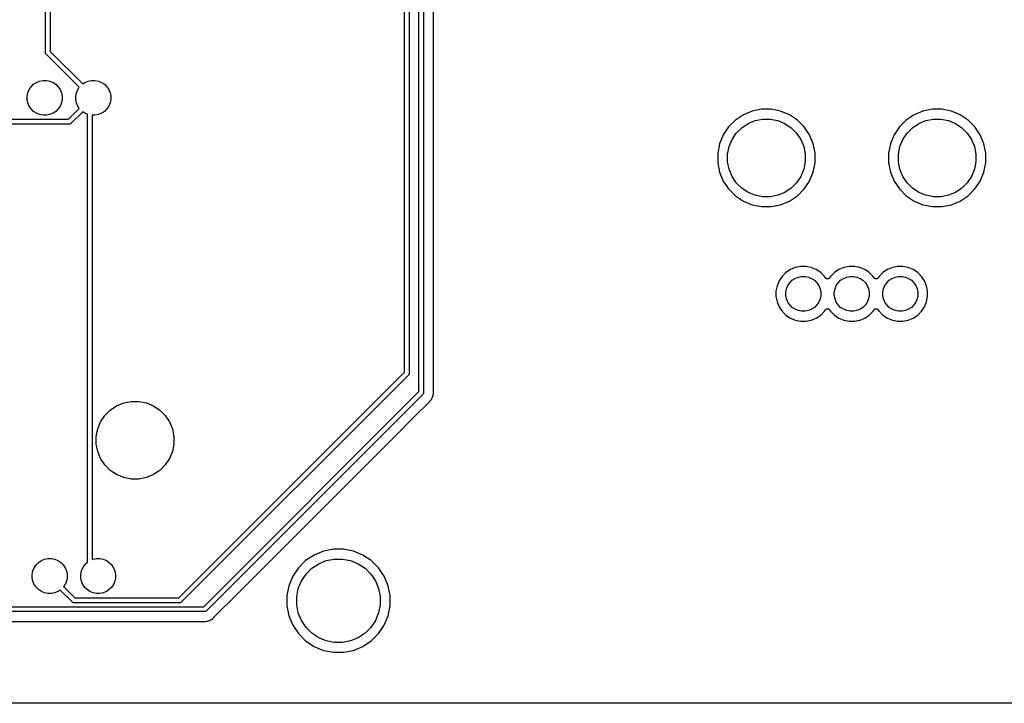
# Model space of a CAD drawing. Extents: x 3.04 to 9.02, y -6.31 to -2.47.
# Tile 9 of 33: x 5.27 to 7.27, y -6.31 to -4.92. Entities that reach past the tile are written whole.
import ezdxf

# ---------------------------------------------------------------- set-up
doc = ezdxf.new("R2010")
doc.units = 0
doc.header["$MEASUREMENT"] = 0
doc.layers.add('BLACK', color=7, linetype='CONTINUOUS')

msp = doc.modelspace()

# ---------------------------------------------------------------- linework, layer by layer
at = {"layer": 'BLACK', "linetype": 'CONTINUOUS'}
for p, q in [((5.32559, -4.98775), (5.32559, -4.16347)), ((5.33543, -4.16527), (5.33543, -4.98595)), ((6.0537, -5.63658), (6.0537, -4.65162)), ((6.06354, -4.65342), (6.06354, -5.63838)), ((6.08291, -5.6758), (6.08291, -4.65741)), ((6.09276, -4.6592), (6.09276, -5.67759)), ((6.11276, -5.67636), (6.11276, -4.66956)), ((5.32557, -4.98799), (5.32559, -4.98775)), ((5.32559, -4.98823), (5.32557, -4.98799)), ((5.32566, -4.98896), (5.32559, -4.98823)), ((5.32559, -4.98823), (5.32559, -4.98823)), ((5.32594, -4.98988), (5.32566, -4.98896)), ((5.3264, -4.99074), (5.32594, -4.98988)), ((5.32702, -4.99149), (5.3264, -4.99074)), ((5.3272, -4.99164), (5.32702, -4.99149)), ((5.39419, -5.05863), (5.3272, -4.99164)), ((5.33543, -4.98595), (5.40115, -5.05167)), ((5.29657, -5.05741), (5.30151, -5.05248)), ((5.30151, -5.05248), (5.30731, -5.0486)), ((5.30731, -5.0486), (5.31376, -5.04593)), ((5.31376, -5.04593), (5.3206, -5.04457)), ((5.3206, -5.04457), (5.32758, -5.04457)), ((5.32758, -5.04457), (5.33443, -5.04593)), ((5.33443, -5.04593), (5.34088, -5.0486)), ((5.34088, -5.0486), (5.34668, -5.05248)), ((5.34668, -5.05248), (5.35162, -5.05741)), ((5.40115, -5.05167), (5.40574, -5.0486)), ((5.40574, -5.0486), (5.41218, -5.04593)), ((5.41218, -5.04593), (5.41903, -5.04457)), ((5.41903, -5.04457), (5.42601, -5.04457)), ((5.42601, -5.04457), (5.43286, -5.04593)), ((5.43286, -5.04593), (5.4393, -5.0486)), ((5.4393, -5.0486), (5.44511, -5.05248)), ((5.44511, -5.05248), (5.45004, -5.05741)), ((5.28866, -5.07651), (5.29002, -5.06966)), ((5.29002, -5.06966), (5.29269, -5.06322)), ((5.29269, -5.06322), (5.29657, -5.05741)), ((5.35162, -5.05741), (5.35549, -5.06322)), ((5.35549, -5.06322), (5.35817, -5.06966)), ((5.35817, -5.06966), (5.35953, -5.07651)), ((5.38709, -5.07651), (5.38845, -5.06966)), ((5.38845, -5.06966), (5.39112, -5.06322)), ((5.39112, -5.06322), (5.39419, -5.05863)), ((5.45004, -5.05741), (5.45392, -5.06322)), ((5.45392, -5.06322), (5.45659, -5.06966)), ((5.45659, -5.06966), (5.45795, -5.07651)), ((5.28866, -5.08349), (5.28866, -5.07651)), ((5.29002, -5.09034), (5.28866, -5.08349)), ((5.29269, -5.09678), (5.29002, -5.09034)), ((5.35817, -5.09034), (5.35549, -5.09678)), ((5.35953, -5.08349), (5.35817, -5.09034)), ((5.35953, -5.07651), (5.35953, -5.08349)), ((5.38709, -5.08349), (5.38709, -5.07651)), ((5.38845, -5.09034), (5.38709, -5.08349)), ((5.39112, -5.09678), (5.38845, -5.09034)), ((5.45659, -5.09034), (5.45392, -5.09678)), ((5.45795, -5.08349), (5.45659, -5.09034)), ((5.45795, -5.07651), (5.45795, -5.08349)), ((5.29657, -5.10259), (5.29269, -5.09678)), ((5.30151, -5.10752), (5.29657, -5.10259)), ((5.30731, -5.1114), (5.30151, -5.10752)), ((5.31376, -5.11407), (5.30731, -5.1114)), ((5.3206, -5.11543), (5.31376, -5.11407)), ((5.33443, -5.11407), (5.32758, -5.11543)), ((5.34088, -5.1114), (5.33443, -5.11407)), ((5.34668, -5.10752), (5.34088, -5.1114)), ((5.35162, -5.10259), (5.34668, -5.10752)), ((5.35549, -5.09678), (5.35162, -5.10259)), ((5.37225, -5.12331), (5.39419, -5.10137)), ((5.40115, -5.10833), (5.37794, -5.13154)), ((5.39419, -5.10137), (5.39112, -5.09678)), ((5.40574, -5.1114), (5.40115, -5.10833)), ((5.41055, -5.11339), (5.40574, -5.1114)), ((5.41055, -6.02206), (5.41055, -5.11339)), ((5.43286, -5.11407), (5.42601, -5.11543)), ((5.4393, -5.1114), (5.43286, -5.11407)), ((5.44511, -5.10752), (5.4393, -5.1114)), ((5.45004, -5.10259), (5.44511, -5.10752)), ((5.45392, -5.09678), (5.45004, -5.10259)), ((6.75955, -5.10694), (6.74158, -5.11439)), ((6.77862, -5.10315), (6.75955, -5.10694)), ((6.79807, -5.10315), (6.77862, -5.10315)), ((6.81715, -5.10694), (6.79807, -5.10315)), ((6.83512, -5.11439), (6.81715, -5.10694)), ((7.106, -5.10694), (7.08803, -5.11439)), ((7.12508, -5.10315), (7.106, -5.10694)), ((7.14453, -5.10315), (7.12508, -5.10315)), ((7.1636, -5.10694), (7.14453, -5.10315)), ((7.18157, -5.11439), (7.1636, -5.10694)), ((5.37405, -5.13315), (4.49689, -5.13315)), ((4.49869, -5.12331), (5.37225, -5.12331)), ((5.32758, -5.11543), (5.3206, -5.11543)), ((5.37429, -5.13317), (5.37405, -5.13315)), ((5.37453, -5.13315), (5.37429, -5.13317)), ((5.37526, -5.13308), (5.37453, -5.13315)), ((5.37453, -5.13315), (5.37453, -5.13315)), ((5.37618, -5.1328), (5.37526, -5.13308)), ((5.37704, -5.13234), (5.37618, -5.1328)), ((5.37779, -5.13173), (5.37704, -5.13234)), ((5.37794, -5.13154), (5.37779, -5.13173)), ((5.42601, -5.11543), (5.42039, -5.11543)), ((5.42039, -5.11543), (5.42039, -6.01667)), ((6.7254, -5.12519), (6.71165, -5.13895)), ((6.74158, -5.11439), (6.7254, -5.12519)), ((6.73815, -5.14073), (6.75105, -5.13211)), ((6.75105, -5.13211), (6.76538, -5.12618)), ((6.76538, -5.12618), (6.78059, -5.12315)), ((6.78059, -5.12315), (6.7961, -5.12315)), ((6.7961, -5.12315), (6.81131, -5.12618)), ((6.81131, -5.12618), (6.82564, -5.13211)), ((6.82564, -5.13211), (6.83854, -5.14073)), ((6.85129, -5.12519), (6.83512, -5.11439)), ((6.86504, -5.13895), (6.85129, -5.12519)), ((7.07186, -5.12519), (7.05811, -5.13895)), ((7.08803, -5.11439), (7.07186, -5.12519)), ((7.08461, -5.14073), (7.09751, -5.13211)), ((7.09751, -5.13211), (7.11184, -5.12618)), ((7.11184, -5.12618), (7.12705, -5.12315)), ((7.12705, -5.12315), (7.14256, -5.12315)), ((7.14256, -5.12315), (7.15777, -5.12618)), ((7.15777, -5.12618), (7.1721, -5.13211)), ((7.1721, -5.13211), (7.185, -5.14073)), ((7.19775, -5.12519), (7.18157, -5.11439)), ((7.2115, -5.13895), (7.19775, -5.12519)), ((6.71165, -5.13895), (6.70084, -5.15512)), ((6.71857, -5.16459), (6.72718, -5.1517)), ((6.72718, -5.1517), (6.73815, -5.14073)), ((6.83854, -5.14073), (6.84951, -5.1517)), ((6.84951, -5.1517), (6.85813, -5.16459)), ((6.87585, -5.15512), (6.86504, -5.13895)), ((7.05811, -5.13895), (7.0473, -5.15512)), ((7.06502, -5.16459), (7.07364, -5.1517)), ((7.07364, -5.1517), (7.08461, -5.14073)), ((7.185, -5.14073), (7.19596, -5.1517)), ((7.19596, -5.1517), (7.20458, -5.16459)), ((7.22231, -5.15512), (7.2115, -5.13895)), ((6.6934, -5.17309), (6.68961, -5.19216)), ((6.70084, -5.15512), (6.6934, -5.17309)), ((6.71263, -5.17892), (6.71857, -5.16459)), ((6.85813, -5.16459), (6.86406, -5.17892)), ((6.88329, -5.17309), (6.87585, -5.15512)), ((6.88709, -5.19216), (6.88329, -5.17309)), ((7.03986, -5.17309), (7.03606, -5.19216)), ((7.0473, -5.15512), (7.03986, -5.17309)), ((7.05909, -5.17892), (7.06502, -5.16459)), ((7.20458, -5.16459), (7.21052, -5.17892)), ((7.22975, -5.17309), (7.22231, -5.15512)), ((7.23354, -5.19216), (7.22975, -5.17309)), ((6.68961, -5.19216), (6.68961, -5.21161)), ((6.70961, -5.19413), (6.71263, -5.17892)), ((6.86406, -5.17892), (6.86709, -5.19413)), ((6.88709, -5.21161), (6.88709, -5.19216)), ((7.03606, -5.19216), (7.03606, -5.21161)), ((7.05606, -5.19413), (7.05909, -5.17892)), ((7.21052, -5.17892), (7.21354, -5.19413)), ((7.23354, -5.21161), (7.23354, -5.19216)), ((6.68961, -5.21161), (6.6934, -5.23069)), ((6.70961, -5.20965), (6.70961, -5.19413)), ((6.71263, -5.22486), (6.70961, -5.20965)), ((6.86709, -5.20965), (6.86406, -5.22486)), ((6.86709, -5.19413), (6.86709, -5.20965)), ((6.88329, -5.23069), (6.88709, -5.21161)), ((7.03606, -5.21161), (7.03986, -5.23069)), ((7.05606, -5.20965), (7.05606, -5.19413)), ((7.05909, -5.22486), (7.05606, -5.20965)), ((7.21354, -5.20965), (7.21052, -5.22486)), ((7.21354, -5.19413), (7.21354, -5.20965)), ((7.22975, -5.23069), (7.23354, -5.21161)), ((6.6934, -5.23069), (6.70084, -5.24866)), ((6.71857, -5.23919), (6.71263, -5.22486)), ((6.86406, -5.22486), (6.85813, -5.23919)), ((6.87585, -5.24866), (6.88329, -5.23069)), ((7.03986, -5.23069), (7.0473, -5.24866)), ((7.06502, -5.23919), (7.05909, -5.22486)), ((7.21052, -5.22486), (7.20458, -5.23919)), ((7.22231, -5.24866), (7.22975, -5.23069)), ((6.70084, -5.24866), (6.71165, -5.26483)), ((6.72718, -5.25208), (6.71857, -5.23919)), ((6.73815, -5.26305), (6.72718, -5.25208)), ((6.84951, -5.25208), (6.83854, -5.26305)), ((6.85813, -5.23919), (6.84951, -5.25208)), ((6.86504, -5.26483), (6.87585, -5.24866)), ((7.0473, -5.24866), (7.05811, -5.26483)), ((7.07364, -5.25208), (7.06502, -5.23919)), ((7.08461, -5.26305), (7.07364, -5.25208)), ((7.19596, -5.25208), (7.185, -5.26305)), ((7.20458, -5.23919), (7.19596, -5.25208)), ((7.2115, -5.26483), (7.22231, -5.24866)), ((6.71165, -5.26483), (6.7254, -5.27859)), ((6.75105, -5.27167), (6.73815, -5.26305)), ((6.76538, -5.2776), (6.75105, -5.27167)), ((6.82564, -5.27167), (6.81131, -5.2776)), ((6.83854, -5.26305), (6.82564, -5.27167)), ((6.85129, -5.27859), (6.86504, -5.26483)), ((7.05811, -5.26483), (7.07186, -5.27859)), ((7.09751, -5.27167), (7.08461, -5.26305)), ((7.11184, -5.2776), (7.09751, -5.27167)), ((7.1721, -5.27167), (7.15777, -5.2776)), ((7.185, -5.26305), (7.1721, -5.27167)), ((7.19775, -5.27859), (7.2115, -5.26483)), ((6.7254, -5.27859), (6.74158, -5.28939)), ((6.74158, -5.28939), (6.75955, -5.29684)), ((6.78059, -5.28063), (6.76538, -5.2776)), ((6.7961, -5.28063), (6.78059, -5.28063)), ((6.81131, -5.2776), (6.7961, -5.28063)), ((6.81715, -5.29684), (6.83512, -5.28939)), ((6.83512, -5.28939), (6.85129, -5.27859)), ((7.07186, -5.27859), (7.08803, -5.28939)), ((7.08803, -5.28939), (7.106, -5.29684)), ((7.12705, -5.28063), (7.11184, -5.2776)), ((7.14256, -5.28063), (7.12705, -5.28063)), ((7.15777, -5.2776), (7.14256, -5.28063)), ((7.1636, -5.29684), (7.18157, -5.28939)), ((7.18157, -5.28939), (7.19775, -5.27859)), ((6.75955, -5.29684), (6.77862, -5.30063)), ((6.77862, -5.30063), (6.79807, -5.30063)), ((6.79807, -5.30063), (6.81715, -5.29684)), ((7.106, -5.29684), (7.12508, -5.30063)), ((7.12508, -5.30063), (7.14453, -5.30063)), ((7.14453, -5.30063), (7.1636, -5.29684)), ((6.83689, -5.42836), (6.82781, -5.43442)), ((6.84698, -5.42418), (6.83689, -5.42836)), ((6.85769, -5.42205), (6.84698, -5.42418)), ((6.86861, -5.42205), (6.85769, -5.42205)), ((6.87932, -5.42418), (6.86861, -5.42205)), ((6.88941, -5.42836), (6.87932, -5.42418)), ((6.89849, -5.43442), (6.88941, -5.42836)), ((6.93532, -5.42836), (6.92624, -5.43442)), ((6.94541, -5.42418), (6.93532, -5.42836)), ((6.95612, -5.42205), (6.94541, -5.42418)), ((6.96703, -5.42205), (6.95612, -5.42205)), ((6.97774, -5.42418), (6.96703, -5.42205)), ((6.98783, -5.42836), (6.97774, -5.42418)), ((6.99691, -5.43442), (6.98783, -5.42836)), ((7.03374, -5.42836), (7.02466, -5.43442)), ((7.04383, -5.42418), (7.03374, -5.42836)), ((7.05454, -5.42205), (7.04383, -5.42418)), ((7.06546, -5.42205), (7.05454, -5.42205)), ((7.07617, -5.42418), (7.06546, -5.42205)), ((7.08626, -5.42836), (7.07617, -5.42418)), ((7.09534, -5.43442), (7.08626, -5.42836)), ((6.81403, -5.45122), (6.80985, -5.46131)), ((6.82009, -5.44214), (6.81403, -5.45122)), ((6.82781, -5.43442), (6.82009, -5.44214)), ((6.83563, -5.45489), (6.84056, -5.44996)), ((6.84056, -5.44996), (6.84637, -5.44608)), ((6.84637, -5.44608), (6.85281, -5.44341)), ((6.85281, -5.44341), (6.85966, -5.44205)), ((6.85966, -5.44205), (6.86664, -5.44205)), ((6.86664, -5.44205), (6.87349, -5.44341)), ((6.87349, -5.44341), (6.87993, -5.44608)), ((6.87993, -5.44608), (6.88574, -5.44996)), ((6.88574, -5.44996), (6.89067, -5.45489)), ((6.90621, -5.44214), (6.89849, -5.43442)), ((6.9082, -5.44513), (6.90621, -5.44214)), ((6.9085, -5.4455), (6.9082, -5.44513)), ((6.90881, -5.44587), (6.9085, -5.4455)), ((6.90882, -5.44588), (6.90881, -5.44587)), ((6.90882, -5.44589), (6.90882, -5.44588)), ((6.90919, -5.44619), (6.90882, -5.44589)), ((6.90956, -5.44649), (6.90919, -5.44619)), ((6.90957, -5.4465), (6.90956, -5.44649)), ((6.90958, -5.44651), (6.90957, -5.4465)), ((6.91, -5.44673), (6.90958, -5.44651)), ((6.91041, -5.44696), (6.91, -5.44673)), ((6.91043, -5.44696), (6.91041, -5.44696)), ((6.91044, -5.44697), (6.91043, -5.44696)), ((6.91089, -5.44711), (6.91044, -5.44697)), ((6.91134, -5.44725), (6.91089, -5.44711)), ((6.91136, -5.44725), (6.91134, -5.44725)), ((6.91137, -5.44726), (6.91136, -5.44725)), ((6.91184, -5.4473), (6.91137, -5.44726)), ((6.91231, -5.44736), (6.91184, -5.4473)), ((6.91233, -5.44735), (6.91231, -5.44736)), ((6.91234, -5.44736), (6.91233, -5.44735)), ((6.91281, -5.44731), (6.91234, -5.44736)), ((6.91329, -5.44727), (6.91281, -5.44731)), ((6.9133, -5.44727), (6.91329, -5.44727)), ((6.91331, -5.44726), (6.9133, -5.44727)), ((6.91377, -5.44713), (6.91331, -5.44726)), ((6.91422, -5.447), (6.91377, -5.44713)), ((6.91423, -5.44699), (6.91422, -5.447)), ((6.91425, -5.44699), (6.91423, -5.44699)), ((6.91467, -5.44677), (6.91425, -5.44699)), ((6.91509, -5.44655), (6.91467, -5.44677)), ((6.9151, -5.44654), (6.91509, -5.44655)), ((6.91511, -5.44653), (6.9151, -5.44654)), ((6.91547, -5.44624), (6.91511, -5.44653)), ((6.91585, -5.44594), (6.91547, -5.44624)), ((6.91586, -5.44593), (6.91585, -5.44594)), ((6.91587, -5.44592), (6.91586, -5.44593)), ((6.91617, -5.44556), (6.91587, -5.44592)), ((6.91648, -5.44519), (6.91617, -5.44556)), ((6.91649, -5.44517), (6.91648, -5.44519)), ((6.9165, -5.44517), (6.91649, -5.44517)), ((6.91652, -5.44513), (6.9165, -5.44517)), ((6.9165, -5.44517), (6.9165, -5.44517)), ((6.91852, -5.44214), (6.91652, -5.44513)), ((6.92624, -5.43442), (6.91852, -5.44214)), ((6.93405, -5.45489), (6.93899, -5.44996)), ((6.93899, -5.44996), (6.94479, -5.44608)), ((6.94479, -5.44608), (6.95124, -5.44341)), ((6.95124, -5.44341), (6.95808, -5.44205)), ((6.95808, -5.44205), (6.96506, -5.44205)), ((6.96506, -5.44205), (6.97191, -5.44341)), ((6.97191, -5.44341), (6.97836, -5.44608)), ((6.97836, -5.44608), (6.98416, -5.44996)), ((6.98416, -5.44996), (6.9891, -5.45489)), ((7.00463, -5.44214), (6.99691, -5.43442)), ((7.00663, -5.44513), (7.00463, -5.44214)), ((7.00693, -5.4455), (7.00663, -5.44513)), ((7.00723, -5.44587), (7.00693, -5.4455)), ((7.00724, -5.44588), (7.00723, -5.44587)), ((7.00725, -5.44589), (7.00724, -5.44588)), ((7.00761, -5.44619), (7.00725, -5.44589)), ((7.00798, -5.44649), (7.00761, -5.44619)), ((7.00799, -5.4465), (7.00798, -5.44649)), ((7.008, -5.44651), (7.00799, -5.4465)), ((7.00842, -5.44673), (7.008, -5.44651)), ((7.00884, -5.44696), (7.00842, -5.44673)), ((7.00885, -5.44696), (7.00884, -5.44696)), ((7.00886, -5.44697), (7.00885, -5.44696)), ((7.00932, -5.44711), (7.00886, -5.44697)), ((7.00977, -5.44725), (7.00932, -5.44711)), ((7.00978, -5.44725), (7.00977, -5.44725)), ((7.00979, -5.44726), (7.00978, -5.44725)), ((7.01027, -5.4473), (7.00979, -5.44726)), ((7.01074, -5.44736), (7.01027, -5.4473)), ((7.01075, -5.44735), (7.01074, -5.44736)), ((7.01077, -5.44736), (7.01075, -5.44735)), ((7.01123, -5.44731), (7.01077, -5.44736)), ((7.01171, -5.44727), (7.01123, -5.44731)), ((7.01172, -5.44727), (7.01171, -5.44727)), ((7.01174, -5.44726), (7.01172, -5.44727)), ((7.01219, -5.44713), (7.01174, -5.44726)), ((7.01265, -5.447), (7.01219, -5.44713)), ((7.01266, -5.44699), (7.01265, -5.447)), ((7.01267, -5.44699), (7.01266, -5.44699)), ((7.01309, -5.44677), (7.01267, -5.44699)), ((7.01351, -5.44655), (7.01309, -5.44677)), ((7.01352, -5.44654), (7.01351, -5.44655)), ((7.01354, -5.44653), (7.01352, -5.44654)), ((7.0139, -5.44624), (7.01354, -5.44653)), ((7.01428, -5.44594), (7.0139, -5.44624)), ((7.01429, -5.44593), (7.01428, -5.44594)), ((7.0143, -5.44592), (7.01429, -5.44593)), ((7.01459, -5.44556), (7.0143, -5.44592)), ((7.01491, -5.44519), (7.01459, -5.44556)), ((7.01492, -5.44517), (7.01491, -5.44519)), ((7.01494, -5.44513), (7.01492, -5.44517)), ((7.01492, -5.44517), (7.01492, -5.44517)), ((7.01492, -5.44517), (7.01492, -5.44517)), ((7.01694, -5.44214), (7.01494, -5.44513)), ((7.02466, -5.43442), (7.01694, -5.44214)), ((7.03248, -5.45489), (7.03741, -5.44996)), ((7.03741, -5.44996), (7.04322, -5.44608)), ((7.04322, -5.44608), (7.04966, -5.44341)), ((7.04966, -5.44341), (7.05651, -5.44205)), ((7.05651, -5.44205), (7.06349, -5.44205)), ((7.06349, -5.44205), (7.07034, -5.44341)), ((7.07034, -5.44341), (7.07678, -5.44608)), ((7.07678, -5.44608), (7.08259, -5.44996)), ((7.08259, -5.44996), (7.08752, -5.45489)), ((7.10306, -5.44214), (7.09534, -5.43442)), ((7.10912, -5.45122), (7.10306, -5.44214)), ((7.1133, -5.46131), (7.10912, -5.45122)), ((6.80985, -5.46131), (6.80772, -5.47202)), ((6.80772, -5.47202), (6.80772, -5.48294)), ((6.82772, -5.47399), (6.82908, -5.46714)), ((6.82908, -5.46714), (6.83175, -5.4607)), ((6.83175, -5.4607), (6.83563, -5.45489)), ((6.89067, -5.45489), (6.89455, -5.4607)), ((6.89455, -5.4607), (6.89722, -5.46714)), ((6.89722, -5.46714), (6.89858, -5.47399)), ((6.92614, -5.47399), (6.9275, -5.46714)), ((6.9275, -5.46714), (6.93017, -5.4607)), ((6.93017, -5.4607), (6.93405, -5.45489)), ((6.9891, -5.45489), (6.99298, -5.4607)), ((6.99298, -5.4607), (6.99565, -5.46714)), ((6.99565, -5.46714), (6.99701, -5.47399)), ((7.02457, -5.47399), (7.02593, -5.46714)), ((7.02593, -5.46714), (7.0286, -5.4607)), ((7.0286, -5.4607), (7.03248, -5.45489)), ((7.08752, -5.45489), (7.0914, -5.4607)), ((7.0914, -5.4607), (7.09407, -5.46714)), ((7.09407, -5.46714), (7.09543, -5.47399)), ((7.11543, -5.47202), (7.1133, -5.46131)), ((7.11543, -5.48294), (7.11543, -5.47202)), ((6.80772, -5.48294), (6.80985, -5.49365)), ((6.80985, -5.49365), (6.81403, -5.50374)), ((6.82772, -5.48097), (6.82772, -5.47399)), ((6.82908, -5.48782), (6.82772, -5.48097)), ((6.83175, -5.49426), (6.82908, -5.48782)), ((6.89722, -5.48782), (6.89455, -5.49426)), ((6.89858, -5.48097), (6.89722, -5.48782)), ((6.89858, -5.47399), (6.89858, -5.48097)), ((6.92614, -5.48097), (6.92614, -5.47399)), ((6.9275, -5.48782), (6.92614, -5.48097)), ((6.93017, -5.49426), (6.9275, -5.48782)), ((6.99565, -5.48782), (6.99298, -5.49426)), ((6.99701, -5.48097), (6.99565, -5.48782)), ((6.99701, -5.47399), (6.99701, -5.48097)), ((7.02457, -5.48097), (7.02457, -5.47399)), ((7.02593, -5.48782), (7.02457, -5.48097)), ((7.0286, -5.49426), (7.02593, -5.48782)), ((7.09407, -5.48782), (7.0914, -5.49426)), ((7.09543, -5.48097), (7.09407, -5.48782)), ((7.09543, -5.47399), (7.09543, -5.48097)), ((7.10912, -5.50374), (7.1133, -5.49365)), ((7.1133, -5.49365), (7.11543, -5.48294)), ((6.81403, -5.50374), (6.82009, -5.51282)), ((6.82009, -5.51282), (6.82781, -5.52054)), ((6.83563, -5.50007), (6.83175, -5.49426)), ((6.84056, -5.505), (6.83563, -5.50007)), ((6.84637, -5.50888), (6.84056, -5.505)), ((6.85281, -5.51155), (6.84637, -5.50888)), ((6.85966, -5.51291), (6.85281, -5.51155)), ((6.86664, -5.51291), (6.85966, -5.51291)), ((6.87349, -5.51155), (6.86664, -5.51291)), ((6.87993, -5.50888), (6.87349, -5.51155)), ((6.88574, -5.505), (6.87993, -5.50888)), ((6.89067, -5.50007), (6.88574, -5.505)), ((6.89455, -5.49426), (6.89067, -5.50007)), ((6.89849, -5.52054), (6.90621, -5.51282)), ((6.90621, -5.51282), (6.9082, -5.50983)), ((6.9082, -5.50983), (6.90823, -5.50979)), ((6.90823, -5.50979), (6.90824, -5.50977)), ((6.90823, -5.50979), (6.90823, -5.50979)), ((6.90823, -5.50979), (6.90823, -5.50979)), ((6.90824, -5.50977), (6.90855, -5.5094)), ((6.90855, -5.5094), (6.90885, -5.50904)), ((6.90885, -5.50904), (6.90886, -5.50903)), ((6.90886, -5.50903), (6.90887, -5.50902)), ((6.90887, -5.50902), (6.90925, -5.50873)), ((6.90925, -5.50873), (6.90961, -5.50843)), ((6.90961, -5.50843), (6.90963, -5.50842)), ((6.90963, -5.50842), (6.90964, -5.50841)), ((6.90964, -5.50841), (6.91006, -5.5082)), ((6.91006, -5.5082), (6.91048, -5.50797)), ((6.91048, -5.50797), (6.91049, -5.50797)), ((6.91049, -5.50797), (6.9105, -5.50796)), ((6.9105, -5.50796), (6.91095, -5.50783)), ((6.91095, -5.50783), (6.91141, -5.5077)), ((6.91141, -5.5077), (6.91143, -5.50769)), ((6.91143, -5.50769), (6.91144, -5.50769)), ((6.91144, -5.50769), (6.91191, -5.50765)), ((6.91191, -5.50765), (6.91238, -5.50761)), ((6.91238, -5.50761), (6.9124, -5.50761)), ((6.9124, -5.50761), (6.91241, -5.50761)), ((6.91241, -5.50761), (6.91288, -5.50766)), ((6.91288, -5.50766), (6.91335, -5.5077)), ((6.91335, -5.5077), (6.91337, -5.50771)), ((6.91337, -5.50771), (6.91338, -5.50771)), ((6.91338, -5.50771), (6.91383, -5.50785)), ((6.91383, -5.50785), (6.91429, -5.50799)), ((6.91429, -5.50799), (6.9143, -5.508)), ((6.9143, -5.508), (6.91431, -5.508)), ((6.91431, -5.508), (6.91473, -5.50823)), ((6.91473, -5.50823), (6.91515, -5.50845)), ((6.91515, -5.50845), (6.91516, -5.50846)), ((6.91516, -5.50846), (6.91517, -5.50847)), ((6.91517, -5.50847), (6.91554, -5.50877)), ((6.91554, -5.50877), (6.9159, -5.50907)), ((6.9159, -5.50907), (6.91591, -5.50908)), ((6.91591, -5.50908), (6.91592, -5.50909)), ((6.91592, -5.50909), (6.91622, -5.50946)), ((6.91622, -5.50946), (6.91652, -5.50983)), ((6.91652, -5.50983), (6.91852, -5.51282)), ((6.91852, -5.51282), (6.92624, -5.52054)), ((6.93405, -5.50007), (6.93017, -5.49426)), ((6.93899, -5.505), (6.93405, -5.50007)), ((6.94479, -5.50888), (6.93899, -5.505)), ((6.95124, -5.51155), (6.94479, -5.50888)), ((6.95808, -5.51291), (6.95124, -5.51155)), ((6.96506, -5.51291), (6.95808, -5.51291)), ((6.97191, -5.51155), (6.96506, -5.51291)), ((6.97836, -5.50888), (6.97191, -5.51155)), ((6.98416, -5.505), (6.97836, -5.50888)), ((6.9891, -5.50007), (6.98416, -5.505)), ((6.99298, -5.49426), (6.9891, -5.50007)), ((6.99691, -5.52054), (7.00463, -5.51282)), ((7.00463, -5.51282), (7.00663, -5.50983)), ((7.00663, -5.50983), (7.00665, -5.50979)), ((7.00665, -5.50979), (7.00665, -5.50979)), ((7.00665, -5.50979), (7.00666, -5.50979)), ((7.00666, -5.50979), (7.00667, -5.50977)), ((7.00667, -5.50977), (7.00698, -5.5094)), ((7.00698, -5.5094), (7.00728, -5.50904)), ((7.00728, -5.50904), (7.00729, -5.50903)), ((7.00729, -5.50903), (7.0073, -5.50902)), ((7.0073, -5.50902), (7.00767, -5.50873)), ((7.00767, -5.50873), (7.00804, -5.50843)), ((7.00804, -5.50843), (7.00805, -5.50842)), ((7.00805, -5.50842), (7.00806, -5.50841)), ((7.00806, -5.50841), (7.00848, -5.5082)), ((7.00848, -5.5082), (7.0089, -5.50797)), ((7.0089, -5.50797), (7.00891, -5.50797)), ((7.00891, -5.50797), (7.00893, -5.50796)), ((7.00893, -5.50796), (7.00938, -5.50783)), ((7.00938, -5.50783), (7.00984, -5.5077)), ((7.00984, -5.5077), (7.00985, -5.50769)), ((7.00985, -5.50769), (7.00986, -5.50769)), ((7.00986, -5.50769), (7.01033, -5.50765)), ((7.01033, -5.50765), (7.01081, -5.50761)), ((7.01081, -5.50761), (7.01082, -5.50761)), ((7.01082, -5.50761), (7.01084, -5.50761)), ((7.01084, -5.50761), (7.0113, -5.50766)), ((7.0113, -5.50766), (7.01178, -5.5077)), ((7.01178, -5.5077), (7.01179, -5.50771)), ((7.01179, -5.50771), (7.01181, -5.50771)), ((7.01181, -5.50771), (7.01225, -5.50785)), ((7.01225, -5.50785), (7.01271, -5.50799)), ((7.01271, -5.50799), (7.01272, -5.508)), ((7.01272, -5.508), (7.01274, -5.508)), ((7.01274, -5.508), (7.01315, -5.50823)), ((7.01315, -5.50823), (7.01357, -5.50845)), ((7.01357, -5.50845), (7.01358, -5.50846)), ((7.01358, -5.50846), (7.01359, -5.50847)), ((7.01359, -5.50847), (7.01396, -5.50877)), ((7.01396, -5.50877), (7.01433, -5.50907)), ((7.01433, -5.50907), (7.01433, -5.50908)), ((7.01433, -5.50908), (7.01434, -5.50909)), ((7.01434, -5.50909), (7.01464, -5.50946)), ((7.01464, -5.50946), (7.01494, -5.50983)), ((7.01494, -5.50983), (7.01694, -5.51282)), ((7.01694, -5.51282), (7.02466, -5.52054)), ((7.03248, -5.50007), (7.0286, -5.49426)), ((7.03741, -5.505), (7.03248, -5.50007)), ((7.04322, -5.50888), (7.03741, -5.505)), ((7.04966, -5.51155), (7.04322, -5.50888)), ((7.05651, -5.51291), (7.04966, -5.51155)), ((7.06349, -5.51291), (7.05651, -5.51291)), ((7.07034, -5.51155), (7.06349, -5.51291)), ((7.07678, -5.50888), (7.07034, -5.51155)), ((7.08259, -5.505), (7.07678, -5.50888)), ((7.08752, -5.50007), (7.08259, -5.505)), ((7.0914, -5.49426), (7.08752, -5.50007)), ((7.09534, -5.52054), (7.10306, -5.51282)), ((7.10306, -5.51282), (7.10912, -5.50374)), ((6.82781, -5.52054), (6.83689, -5.5266)), ((6.83689, -5.5266), (6.84698, -5.53078)), ((6.84698, -5.53078), (6.85769, -5.53291)), ((6.85769, -5.53291), (6.86861, -5.53291)), ((6.86861, -5.53291), (6.87932, -5.53078)), ((6.87932, -5.53078), (6.88941, -5.5266)), ((6.88941, -5.5266), (6.89849, -5.52054)), ((6.92624, -5.52054), (6.93532, -5.5266)), ((6.93532, -5.5266), (6.94541, -5.53078)), ((6.94541, -5.53078), (6.95612, -5.53291)), ((6.95612, -5.53291), (6.96703, -5.53291)), ((6.96703, -5.53291), (6.97774, -5.53078)), ((6.97774, -5.53078), (6.98783, -5.5266)), ((6.98783, -5.5266), (6.99691, -5.52054)), ((7.02466, -5.52054), (7.03374, -5.5266)), ((7.03374, -5.5266), (7.04383, -5.53078)), ((7.04383, -5.53078), (7.05454, -5.53291)), ((7.05454, -5.53291), (7.06546, -5.53291)), ((7.06546, -5.53291), (7.07617, -5.53078)), ((7.07617, -5.53078), (7.08626, -5.5266)), ((7.08626, -5.5266), (7.09534, -5.52054)), ((5.59611, -6.09417), (6.0537, -5.63658)), ((6.06193, -5.64227), (5.6018, -6.1024)), ((6.06212, -5.64212), (6.06193, -5.64227)), ((6.06249, -5.64167), (6.06212, -5.64212)), ((6.06273, -5.64137), (6.06249, -5.64167)), ((6.06319, -5.64051), (6.06273, -5.64137)), ((6.06324, -5.64034), (6.06319, -5.64051)), ((6.06347, -5.63959), (6.06324, -5.64034)), ((6.06354, -5.63886), (6.06347, -5.63959)), ((6.06354, -5.63838), (6.06357, -5.63862)), ((6.06357, -5.63862), (6.06354, -5.63886)), ((6.06354, -5.63886), (6.06354, -5.63886)), ((5.64666, -6.11209), (6.08291, -5.6758)), ((6.09114, -5.68149), (5.65235, -6.12032)), ((6.09133, -5.68133), (6.09114, -5.68149)), ((6.09149, -5.68114), (6.09133, -5.68133)), ((6.09195, -5.68058), (6.09149, -5.68114)), ((6.09149, -5.68114), (6.09149, -5.68114)), ((6.09226, -5.67999), (6.09195, -5.68058)), ((6.0924, -5.67973), (6.09226, -5.67999)), ((6.09241, -5.6797), (6.0924, -5.67973)), ((6.09253, -5.67931), (6.09241, -5.6797)), ((6.09268, -5.6788), (6.09253, -5.67931)), ((6.09276, -5.67808), (6.09268, -5.6788)), ((6.09276, -5.67759), (6.09278, -5.67783)), ((6.09278, -5.67783), (6.09276, -5.67808)), ((6.09276, -5.67808), (6.09276, -5.67808)), ((6.10709, -5.69365), (6.10866, -5.69175)), ((6.10866, -5.69175), (6.1097, -5.68979)), ((6.1097, -5.68979), (6.11097, -5.68742)), ((6.1097, -5.68979), (6.1097, -5.68979)), ((6.11097, -5.68742), (6.11164, -5.68522)), ((6.11164, -5.68522), (6.1124, -5.68272)), ((6.11164, -5.68522), (6.11164, -5.68522)), ((6.11164, -5.68522), (6.11164, -5.68522)), ((6.1124, -5.68272), (6.11244, -5.68229)), ((6.11244, -5.68229), (6.11257, -5.68095)), ((6.11244, -5.68229), (6.11244, -5.68229)), ((6.11257, -5.68095), (6.11278, -5.67881)), ((6.11257, -5.68095), (6.11257, -5.68095)), ((6.11278, -5.67657), (6.11276, -5.67636)), ((6.11277, -5.67679), (6.11278, -5.67657)), ((6.11278, -5.67685), (6.11277, -5.67679)), ((6.11288, -5.67783), (6.11278, -5.67685)), ((6.11278, -5.67881), (6.11288, -5.67783)), ((6.11278, -5.67881), (6.11278, -5.67881)), ((5.44616, -5.72422), (5.45713, -5.71325)), ((5.45713, -5.71325), (5.47003, -5.70463)), ((5.47003, -5.70463), (5.48436, -5.6987)), ((5.48436, -5.6987), (5.49957, -5.69567)), ((5.49957, -5.69567), (5.51508, -5.69567)), ((5.51508, -5.69567), (5.53029, -5.6987)), ((5.53029, -5.6987), (5.54462, -5.70463)), ((5.54462, -5.70463), (5.55752, -5.71325)), ((5.55752, -5.71325), (5.56848, -5.72422)), ((6.07451, -5.72641), (6.10442, -5.6965)), ((6.10442, -5.6965), (6.10447, -5.69645)), ((6.10447, -5.69645), (6.10463, -5.69631)), ((6.10463, -5.69631), (6.10478, -5.69617)), ((6.10478, -5.69617), (6.10554, -5.69554)), ((6.10554, -5.69554), (6.10617, -5.69478)), ((6.10617, -5.69477), (6.10709, -5.69365)), ((6.10617, -5.69478), (6.10617, -5.69477)), ((6.10709, -5.69365), (6.10709, -5.69365)), ((5.43754, -5.73711), (5.44616, -5.72422)), ((5.56848, -5.72422), (5.5771, -5.73711)), ((6.03227, -5.76865), (6.07451, -5.72641)), ((6.07451, -5.72641), (6.07451, -5.72641)), ((5.42858, -5.76665), (5.43161, -5.75144)), ((5.43161, -5.75144), (5.43754, -5.73711)), ((5.5771, -5.73711), (5.58304, -5.75144)), ((5.58304, -5.75144), (5.58606, -5.76665)), ((5.42858, -5.78216), (5.42858, -5.76665)), ((5.58606, -5.76665), (5.58606, -5.78216)), ((5.88966, -5.91127), (6.03227, -5.76865)), ((6.03227, -5.76865), (6.03227, -5.76865)), ((5.43161, -5.79738), (5.42858, -5.78216)), ((5.58606, -5.78216), (5.58304, -5.79738)), ((5.43754, -5.81171), (5.43161, -5.79738)), ((5.44616, -5.8246), (5.43754, -5.81171)), ((5.5771, -5.81171), (5.56848, -5.8246)), ((5.58304, -5.79738), (5.5771, -5.81171)), ((5.45713, -5.83557), (5.44616, -5.8246)), ((5.56848, -5.8246), (5.55752, -5.83557)), ((5.47003, -5.84419), (5.45713, -5.83557)), ((5.48436, -5.85012), (5.47003, -5.84419)), ((5.49957, -5.85315), (5.48436, -5.85012)), ((5.51508, -5.85315), (5.49957, -5.85315)), ((5.53029, -5.85012), (5.51508, -5.85315)), ((5.54462, -5.84419), (5.53029, -5.85012)), ((5.55752, -5.83557), (5.54462, -5.84419)), ((5.71528, -6.08567), (5.88966, -5.91127)), ((5.88966, -5.91127), (5.88966, -5.91127)), ((5.87043, -6.00726), (5.85329, -6.01872)), ((5.88948, -5.99938), (5.87043, -6.00726)), ((5.90969, -5.99535), (5.88948, -5.99938)), ((5.93031, -5.99535), (5.90969, -5.99535)), ((5.95052, -5.99938), (5.93031, -5.99535)), ((5.96957, -6.00726), (5.95052, -5.99938)), ((5.98671, -6.01872), (5.96957, -6.00726)), ((5.30269, -6.03322), (5.30657, -6.02741)), ((5.30657, -6.02741), (5.31151, -6.02248)), ((5.31151, -6.02248), (5.31731, -6.0186)), ((5.31731, -6.0186), (5.32376, -6.01593)), ((5.32376, -6.01593), (5.3306, -6.01457)), ((5.3306, -6.01457), (5.33758, -6.01457)), ((5.33758, -6.01457), (5.34443, -6.01593)), ((5.34443, -6.01593), (5.35088, -6.0186)), ((5.35088, -6.0186), (5.35668, -6.02248)), ((5.35668, -6.02248), (5.36162, -6.02741)), ((5.36162, -6.02741), (5.36549, -6.03322)), ((5.40112, -6.03322), (5.405, -6.02741)), ((5.405, -6.02741), (5.40993, -6.02248)), ((5.40993, -6.02248), (5.41055, -6.02206)), ((5.42039, -6.01667), (5.42218, -6.01593)), ((5.42218, -6.01593), (5.42903, -6.01457)), ((5.42903, -6.01457), (5.43601, -6.01457)), ((5.43601, -6.01457), (5.44286, -6.01593)), ((5.44286, -6.01593), (5.4493, -6.0186)), ((5.4493, -6.0186), (5.45511, -6.02248)), ((5.45511, -6.02248), (5.46004, -6.02741)), ((5.46004, -6.02741), (5.46392, -6.03322)), ((5.85329, -6.01872), (5.83872, -6.03329)), ((5.86604, -6.03425), (5.87991, -6.02499)), ((5.87991, -6.02499), (5.89531, -6.01861)), ((5.89531, -6.01861), (5.91166, -6.01535)), ((5.91166, -6.01535), (5.92834, -6.01535)), ((5.92834, -6.01535), (5.94469, -6.01861)), ((5.94469, -6.01861), (5.96009, -6.02499)), ((5.96009, -6.02499), (5.97396, -6.03425)), ((6.00128, -6.03329), (5.98671, -6.01872)), ((5.29866, -6.04651), (5.30002, -6.03966)), ((5.29866, -6.05349), (5.29866, -6.04651)), ((5.30002, -6.03966), (5.30269, -6.03322)), ((5.36549, -6.03322), (5.36817, -6.03966)), ((5.36817, -6.03966), (5.36953, -6.04651)), ((5.36953, -6.04651), (5.36953, -6.05349)), ((5.39709, -6.04651), (5.39845, -6.03966)), ((5.39709, -6.05349), (5.39709, -6.04651)), ((5.39845, -6.03966), (5.40112, -6.03322)), ((5.46392, -6.03322), (5.46659, -6.03966)), ((5.46659, -6.03966), (5.46795, -6.04651)), ((5.46795, -6.04651), (5.46795, -6.05349)), ((5.82726, -6.05043), (5.81938, -6.06948)), ((5.83872, -6.03329), (5.82726, -6.05043)), ((5.84499, -6.05991), (5.85425, -6.04604)), ((5.85425, -6.04604), (5.86604, -6.03425)), ((5.97396, -6.03425), (5.98575, -6.04604)), ((5.98575, -6.04604), (5.99501, -6.05991)), ((6.01274, -6.05043), (6.00128, -6.03329)), ((6.02062, -6.06948), (6.01274, -6.05043)), ((5.30002, -6.06034), (5.29866, -6.05349)), ((5.30269, -6.06678), (5.30002, -6.06034)), ((5.30657, -6.07259), (5.30269, -6.06678)), ((5.31151, -6.07752), (5.30657, -6.07259)), ((5.36549, -6.06678), (5.36243, -6.07137)), ((5.36243, -6.07137), (5.38523, -6.09417)), ((5.36817, -6.06034), (5.36549, -6.06678)), ((5.36953, -6.05349), (5.36817, -6.06034)), ((5.39845, -6.06034), (5.39709, -6.05349)), ((5.40112, -6.06678), (5.39845, -6.06034)), ((5.405, -6.07259), (5.40112, -6.06678)), ((5.40993, -6.07752), (5.405, -6.07259)), ((5.46004, -6.07259), (5.45511, -6.07752)), ((5.46392, -6.06678), (5.46004, -6.07259)), ((5.46659, -6.06034), (5.46392, -6.06678)), ((5.46795, -6.05349), (5.46659, -6.06034)), ((5.81938, -6.06948), (5.81535, -6.08969)), ((5.83861, -6.07531), (5.84499, -6.05991)), ((5.99501, -6.05991), (6.00139, -6.07531)), ((6.02465, -6.08969), (6.02062, -6.06948)), ((5.31731, -6.0814), (5.31151, -6.07752)), ((5.32376, -6.08407), (5.31731, -6.0814)), ((5.3306, -6.08543), (5.32376, -6.08407)), ((5.33758, -6.08543), (5.3306, -6.08543)), ((5.34443, -6.08407), (5.33758, -6.08543)), ((5.35088, -6.0814), (5.34443, -6.08407)), ((5.35547, -6.07833), (5.35088, -6.0814)), ((5.37954, -6.1024), (5.35547, -6.07833)), ((5.41574, -6.0814), (5.40993, -6.07752)), ((5.42218, -6.08407), (5.41574, -6.0814)), ((5.42903, -6.08543), (5.42218, -6.08407)), ((5.43601, -6.08543), (5.42903, -6.08543)), ((5.44286, -6.08407), (5.43601, -6.08543)), ((5.4493, -6.0814), (5.44286, -6.08407)), ((5.45511, -6.07752), (5.4493, -6.0814)), ((5.66736, -6.13359), (5.71528, -6.08567)), ((5.81535, -6.08969), (5.81535, -6.11031)), ((5.83535, -6.09166), (5.83861, -6.07531)), ((5.83535, -6.10834), (5.83535, -6.09166)), ((6.00139, -6.07531), (6.00465, -6.09166)), ((6.00465, -6.09166), (6.00465, -6.10834)), ((6.02465, -6.11031), (6.02465, -6.08969)), ((4.44952, -6.11209), (5.64666, -6.11209)), ((5.37969, -6.10259), (5.37954, -6.1024)), ((5.37988, -6.10274), (5.37969, -6.10259)), ((5.37988, -6.10275), (5.37988, -6.10274)), ((5.38018, -6.10299), (5.37988, -6.10275)), ((5.38044, -6.10321), (5.38018, -6.10299)), ((5.3813, -6.10366), (5.38044, -6.10321)), ((5.38222, -6.10394), (5.3813, -6.10366)), ((5.38295, -6.10402), (5.38222, -6.10394)), ((5.38319, -6.10404), (5.38295, -6.10402)), ((5.38295, -6.10402), (5.38295, -6.10402)), ((5.38343, -6.10402), (5.38319, -6.10404)), ((5.59791, -6.10402), (5.38343, -6.10402)), ((5.38523, -6.09417), (5.59611, -6.09417)), ((5.59815, -6.10404), (5.59791, -6.10402)), ((5.59839, -6.10402), (5.59815, -6.10404)), ((5.59911, -6.10394), (5.59839, -6.10402)), ((5.59839, -6.10402), (5.59839, -6.10402)), ((5.60004, -6.10366), (5.59911, -6.10394)), ((5.6009, -6.10321), (5.60004, -6.10366)), ((5.60165, -6.10259), (5.6009, -6.10321)), ((5.6018, -6.1024), (5.60165, -6.10259)), ((5.81535, -6.11031), (5.81938, -6.13052)), ((5.83861, -6.12469), (5.83535, -6.10834)), ((6.00465, -6.10834), (6.00139, -6.12469)), ((6.02062, -6.13052), (6.02465, -6.11031)), ((5.64846, -6.12193), (4.44772, -6.12193)), ((5.6487, -6.12195), (5.64846, -6.12193)), ((5.64894, -6.12193), (5.6487, -6.12195)), ((5.64967, -6.12186), (5.64894, -6.12193)), ((5.64894, -6.12193), (5.64894, -6.12193)), ((5.65059, -6.12158), (5.64967, -6.12186)), ((5.65145, -6.12112), (5.65059, -6.12158)), ((5.6522, -6.1205), (5.65145, -6.12112)), ((5.65235, -6.12032), (5.6522, -6.1205)), ((5.81938, -6.13052), (5.82726, -6.14957)), ((5.84499, -6.14009), (5.83861, -6.12469)), ((6.00139, -6.12469), (5.99501, -6.14009)), ((6.01274, -6.14957), (6.02062, -6.13052)), ((4.44895, -6.14193), (5.64723, -6.14193)), ((5.64723, -6.14193), (5.6473, -6.14193)), ((5.6473, -6.14193), (5.64751, -6.14195)), ((5.64751, -6.14195), (5.64772, -6.14195)), ((5.64772, -6.14195), (5.6487, -6.14205)), ((5.6487, -6.14205), (5.65046, -6.14188)), ((5.65046, -6.14188), (5.65359, -6.14157)), ((5.65046, -6.14188), (5.65046, -6.14188)), ((5.65359, -6.14157), (5.65569, -6.14093)), ((5.65569, -6.14093), (5.65828, -6.14014)), ((5.65569, -6.14093), (5.65569, -6.14093)), ((5.65828, -6.14014), (5.66029, -6.13907)), ((5.66029, -6.13907), (5.66261, -6.13783)), ((5.66029, -6.13907), (5.66029, -6.13907)), ((5.66261, -6.13783), (5.66433, -6.13642)), ((5.66433, -6.13642), (5.66641, -6.13472)), ((5.66433, -6.13642), (5.66433, -6.13642)), ((5.66641, -6.13472), (5.66703, -6.13395)), ((5.66703, -6.13395), (5.66708, -6.1339)), ((5.66708, -6.1339), (5.66723, -6.13375)), ((5.66723, -6.13375), (5.66736, -6.13359)), ((5.82726, -6.14957), (5.83872, -6.16671)), ((5.85425, -6.15396), (5.84499, -6.14009)), ((5.99501, -6.14009), (5.98575, -6.15396)), ((6.00128, -6.16671), (6.01274, -6.14957)), ((5.83872, -6.16671), (5.85329, -6.18128)), ((5.86604, -6.16575), (5.85425, -6.15396)), ((5.87991, -6.17501), (5.86604, -6.16575)), ((5.97396, -6.16575), (5.96009, -6.17501)), ((5.98575, -6.15396), (5.97396, -6.16575)), ((5.98671, -6.18128), (6.00128, -6.16671)), ((5.85329, -6.18128), (5.87043, -6.19274)), ((5.87043, -6.19274), (5.88948, -6.20062)), ((5.89531, -6.18139), (5.87991, -6.17501)), ((5.91166, -6.18465), (5.89531, -6.18139)), ((5.92834, -6.18465), (5.91166, -6.18465)), ((5.94469, -6.18139), (5.92834, -6.18465)), ((5.96009, -6.17501), (5.94469, -6.18139)), ((5.95052, -6.20062), (5.96957, -6.19274)), ((5.96957, -6.19274), (5.98671, -6.18128)), ((5.88948, -6.20062), (5.90969, -6.20465)), ((5.90969, -6.20465), (5.93031, -6.20465)), ((5.93031, -6.20465), (5.95052, -6.20062)), ((9.01553, -6.30803), (3.76378, -6.30803))]:
    msp.add_line(p, q, dxfattribs=at)

doc.saveas('drawing.dxf')
